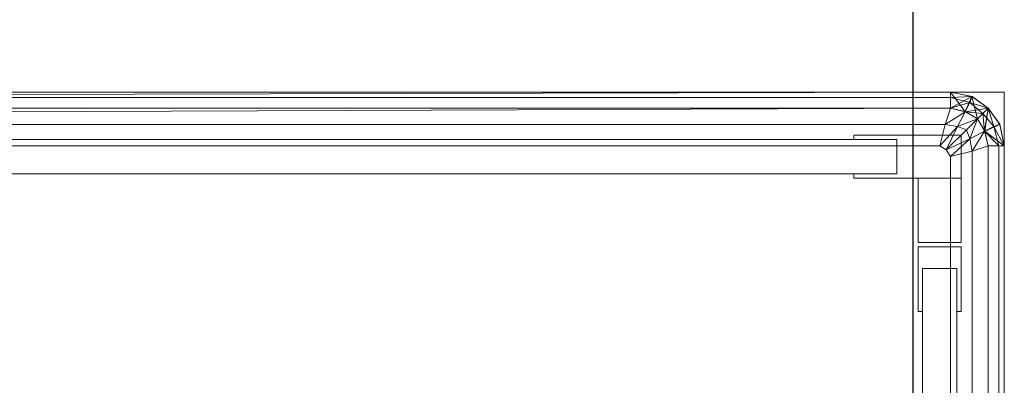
# Model space of a CAD drawing. Header units: metres. Extents: x 391.1 to 430.4, y 12.7 to 29.8.
# Tile 176 of 208: x 410.0804 to 410.2634, y 14.9261 to 14.9941. Entities that reach past the tile are written whole.
import ezdxf

# ---------------------------------------------------------------- set-up
doc = ezdxf.new("R2010")
doc.units = ezdxf.units.M
doc.layers.add('01_CARPINTERIA', color=5, linetype='Continuous', lineweight=25, true_color=0x0000ff)
doc.layers.add('A-DETL-____-MBND', color=7, linetype='Continuous', lineweight=18)

# ---------------------------------------------------------------- blocks, each defined once
blk = doc.blocks.new('Family - Plats de dutxa PS-1-153666-02_SAN_P0')
at = {"layer": 'A-DETL-____-MBND', "color": 253, "true_color": 0xaaaaaa}
for p, q in [((0.81, 0.80026), (0.01, 0.80026)), ((0.81, 0.80026), (0.01, 0.80026)), ((0.8, 0.80026), (0.41, 0.79926)), ((0.41, 0.79926), (0.8, 0.80026)), ((0.41, 0.79926), (0.8, 0.80026)), ((0.41, 0.80026), (0.8, 0.80026)), ((0.41, 0.79926), (0.8, 0.80026)), ((0.8, 0.80026), (0.41, 0.80026)), ((0.51, 0.80026), (0.8, 0.80026)), ((0.51, 0.80026), (0.8, 0.80026)), ((0.8, 0.80026), (0.8, 0.79726)), ((0.8, 0.80026), (0.80398, 0.79943)), ((0.8, 0.80026), (0.804, 0.79941)), ((0.8, 0.80026), (0.804, 0.79941)), ((0.8, 0.80026), (0.8, 0.79926)), ((0.8, 0.79726), (0.8, 0.80026)), ((0.8, 0.80026), (0.804, 0.79941)), ((0.8, 0.80026), (0.80398, 0.79943)), ((0.80398, 0.79943), (0.8, 0.80026)), ((0.80398, 0.79943), (0.8, 0.80026)), ((0.8, 0.80026), (0.80398, 0.79943)), ((0.8, 0.80026), (0.80274, 0.79662)), ((0.80274, 0.79662), (0.8, 0.80026)), ((0.8, 0.79726), (0.8, 0.80026)), ((0.804, 0.79941), (0.8, 0.80026)), ((0.8, 0.80026), (0.8, 0.79926)), ((0.81, 0.00026), (0.81, 0.80026)), ((0.81, 0.00026), (0.81, 0.80026)), ((0.8, 0.79926), (0.41, 0.79926)), ((0.41, 0.79926), (0.8, 0.79926)), ((0.8, 0.79726), (0.80398, 0.79943)), ((0.8, 0.79926), (0.804, 0.79941)), ((0.804, 0.79941), (0.8, 0.79926)), ((0.8, 0.79926), (0.8, 0.79726)), ((0.8, 0.79926), (0.80361, 0.7983)), ((0.80361, 0.7983), (0.8, 0.79926)), ((0.8, 0.79926), (0.8, 0.79726)), ((0.8, 0.79726), (0.80361, 0.7983)), ((0.80361, 0.7983), (0.8, 0.79726)), ((0.80398, 0.79943), (0.80274, 0.79662)), ((0.80274, 0.79662), (0.80398, 0.79943)), ((0.80398, 0.79943), (0.80275, 0.79661)), ((0.80361, 0.7983), (0.80275, 0.79661)), ((0.80275, 0.79661), (0.80361, 0.7983)), ((0.804, 0.79941), (0.80361, 0.7983)), ((0.80361, 0.7983), (0.804, 0.79941)), ((0.80361, 0.7983), (0.806, 0.79626)), ((0.80361, 0.7983), (0.807, 0.79726)), ((0.807, 0.79726), (0.80361, 0.7983)), ((0.806, 0.79626), (0.80361, 0.7983)), ((0.80398, 0.79943), (0.807, 0.79726)), ((0.804, 0.79941), (0.80398, 0.79943)), ((0.807, 0.79726), (0.80398, 0.79943)), ((0.80398, 0.79943), (0.804, 0.79941)), ((0.804, 0.79941), (0.80398, 0.79943)), ((0.80398, 0.79943), (0.807, 0.79726)), ((0.80398, 0.79943), (0.805, 0.79526)), ((0.805, 0.79526), (0.80398, 0.79943)), ((0.804, 0.79941), (0.807, 0.79726)), ((0.804, 0.79941), (0.807, 0.79726)), ((0.804, 0.79941), (0.807, 0.79726)), ((0.807, 0.79726), (0.804, 0.79941)), ((0.807, 0.79726), (0.804, 0.79941)), ((0.8, 0.79726), (0.021, 0.79426)), ((0.021, 0.79426), (0.8, 0.79726)), ((0.41, 0.79726), (0.8, 0.79726)), ((0.8, 0.79726), (0.41, 0.79726)), ((0.8, 0.79726), (0.41, 0.79726)), ((0.8, 0.79726), (0.51, 0.79726)), ((0.799, 0.79426), (0.8, 0.79726)), ((0.8, 0.79726), (0.799, 0.79426)), ((0.799, 0.79426), (0.80275, 0.79661)), ((0.80275, 0.79661), (0.799, 0.79426)), ((0.80275, 0.79661), (0.8, 0.79726)), ((0.80274, 0.79662), (0.8, 0.79726)), ((0.80275, 0.79661), (0.8, 0.79726)), ((0.8, 0.79726), (0.80275, 0.79661)), ((0.80275, 0.79661), (0.80131, 0.79388)), ((0.80131, 0.79388), (0.80275, 0.79661)), ((0.805, 0.79526), (0.80274, 0.79662)), ((0.80275, 0.79661), (0.807, 0.79726)), ((0.805, 0.79526), (0.80275, 0.79661)), ((0.805, 0.79526), (0.80275, 0.79661)), ((0.80275, 0.79661), (0.805, 0.79526)), ((0.80275, 0.79661), (0.806, 0.79626)), ((0.806, 0.79626), (0.80275, 0.79661)), ((0.805, 0.79526), (0.807, 0.79726)), ((0.807, 0.79726), (0.805, 0.79526)), ((0.807, 0.79726), (0.805, 0.79526)), ((0.806, 0.79626), (0.805, 0.79526)), ((0.805, 0.79526), (0.806, 0.79626)), ((0.807, 0.79726), (0.806, 0.79626)), ((0.806, 0.79626), (0.807, 0.79726)), ((0.806, 0.79626), (0.80803, 0.79388)), ((0.806, 0.79626), (0.80635, 0.79302)), ((0.80635, 0.79302), (0.806, 0.79626)), ((0.80803, 0.79388), (0.806, 0.79626)), ((0.807, 0.79726), (0.80635, 0.79302)), ((0.80636, 0.793), (0.807, 0.79726)), ((0.807, 0.79726), (0.80636, 0.793)), ((0.807, 0.79726), (0.80916, 0.79424)), ((0.807, 0.79726), (0.80915, 0.79427)), ((0.80916, 0.79424), (0.807, 0.79726)), ((0.807, 0.79726), (0.80915, 0.79427)), ((0.807, 0.79726), (0.80916, 0.79424)), ((0.80916, 0.79424), (0.807, 0.79726)), ((0.807, 0.79726), (0.80916, 0.79424)), ((0.807, 0.79726), (0.80803, 0.79388)), ((0.80803, 0.79388), (0.807, 0.79726)), ((0.80915, 0.79427), (0.807, 0.79726)), ((0.80131, 0.79388), (0.805, 0.79526)), ((0.805, 0.79526), (0.80131, 0.79388)), ((0.805, 0.79526), (0.803, 0.79326)), ((0.803, 0.79326), (0.805, 0.79526)), ((0.805, 0.79526), (0.80362, 0.79158)), ((0.80362, 0.79158), (0.805, 0.79526)), ((0.80635, 0.79302), (0.805, 0.79526)), ((0.80636, 0.793), (0.805, 0.79526)), ((0.80635, 0.79302), (0.805, 0.79526)), ((0.805, 0.79526), (0.80635, 0.79302)), ((0.799, 0.79426), (0.41, 0.79426)), ((0.799, 0.79426), (0.41, 0.79426)), ((0.798, 0.79026), (0.799, 0.79426)), ((0.799, 0.79426), (0.798, 0.79026)), ((0.798, 0.79026), (0.80131, 0.79388)), ((0.80131, 0.79388), (0.798, 0.79026)), ((0.799, 0.79426), (0.80131, 0.79388)), ((0.80131, 0.79388), (0.799, 0.79426)), ((0.80131, 0.79388), (0.79922, 0.78954)), ((0.79922, 0.78954), (0.80131, 0.79388)), ((0.79922, 0.78954), (0.803, 0.79326)), ((0.803, 0.79326), (0.79922, 0.78954)), ((0.80131, 0.79388), (0.803, 0.79326)), ((0.803, 0.79326), (0.80131, 0.79388)), ((0.803, 0.79326), (0.80362, 0.79158)), ((0.80362, 0.79158), (0.803, 0.79326)), ((0.80362, 0.79158), (0.80635, 0.79302)), ((0.80635, 0.79302), (0.80362, 0.79158)), ((0.80635, 0.79302), (0.804, 0.78926)), ((0.804, 0.78926), (0.80635, 0.79302)), ((0.80635, 0.79302), (0.80916, 0.79424)), ((0.80635, 0.79302), (0.80803, 0.79388)), ((0.80635, 0.79302), (0.80803, 0.79388)), ((0.807, 0.79026), (0.80635, 0.79302)), ((0.80635, 0.79302), (0.81, 0.79026)), ((0.807, 0.79026), (0.80635, 0.79302)), ((0.809, 0.79026), (0.80635, 0.79302)), ((0.80635, 0.79302), (0.807, 0.79026)), ((0.80635, 0.79302), (0.809, 0.79026)), ((0.80636, 0.793), (0.80916, 0.79424)), ((0.80636, 0.793), (0.80916, 0.79424)), ((0.80636, 0.793), (0.81, 0.79026)), ((0.81, 0.79026), (0.80636, 0.793)), ((0.807, 0.79026), (0.80636, 0.793)), ((0.80803, 0.79388), (0.80915, 0.79427)), ((0.80803, 0.79388), (0.80915, 0.79427)), ((0.81, 0.79026), (0.80803, 0.79388)), ((0.80803, 0.79388), (0.809, 0.79026)), ((0.80803, 0.79388), (0.81, 0.79026)), ((0.809, 0.79026), (0.80803, 0.79388)), ((0.80915, 0.79427), (0.81, 0.79026)), ((0.80916, 0.79424), (0.80915, 0.79427)), ((0.80916, 0.79424), (0.80915, 0.79427)), ((0.81, 0.79026), (0.80915, 0.79427)), ((0.80915, 0.79427), (0.81, 0.79026)), ((0.80915, 0.79427), (0.81, 0.79026)), ((0.80915, 0.79427), (0.80916, 0.79424)), ((0.81, 0.79026), (0.80915, 0.79427)), ((0.80916, 0.79424), (0.81, 0.79026)), ((0.80916, 0.79424), (0.81, 0.79026)), ((0.81, 0.79026), (0.80916, 0.79424)), ((0.80916, 0.79424), (0.81, 0.79026)), ((0.038, 0.79146), (0.79, 0.79146)), ((0.79, 0.79146), (0.038, 0.79146)), ((0.782, 0.79146), (0.782, 0.79226)), ((0.782, 0.79226), (0.802, 0.79226)), ((0.802, 0.79226), (0.782, 0.79226)), ((0.782, 0.79226), (0.782, 0.79146)), ((0.79, 0.79146), (0.782, 0.79146)), ((0.782, 0.79146), (0.79, 0.79146)), ((0.79, 0.78506), (0.79, 0.79146)), ((0.79, 0.79146), (0.79, 0.78506)), ((0.79, 0.79146), (0.79, 0.78506)), ((0.79, 0.78506), (0.79, 0.79146)), ((0.79922, 0.78954), (0.80362, 0.79158)), ((0.80362, 0.79158), (0.79922, 0.78954)), ((0.80362, 0.79158), (0.8, 0.78826)), ((0.8, 0.78826), (0.80362, 0.79158)), ((0.802, 0.79226), (0.802, 0.78426)), ((0.802, 0.78426), (0.802, 0.79226)), ((0.80362, 0.79158), (0.804, 0.78926)), ((0.804, 0.78926), (0.80362, 0.79158)), ((0.798, 0.79026), (0.41, 0.79026)), ((0.798, 0.79026), (0.41, 0.79026)), ((0.79922, 0.78954), (0.798, 0.79026)), ((0.798, 0.79026), (0.79922, 0.78954)), ((0.8, 0.78826), (0.79922, 0.78954)), ((0.79922, 0.78954), (0.8, 0.78826)), ((0.804, 0.78926), (0.8, 0.78826)), ((0.8, 0.78826), (0.804, 0.78926)), ((0.807, 0.79026), (0.804, 0.78926)), ((0.804, 0.78926), (0.807, 0.79026)), ((0.804, 0.40026), (0.804, 0.78926)), ((0.804, 0.40026), (0.804, 0.78926)), ((0.807, 0.79026), (0.81, 0.79026)), ((0.807, 0.01026), (0.807, 0.79026)), ((0.807, 0.79026), (0.81, 0.79026)), ((0.807, 0.79026), (0.807, 0.40026)), ((0.809, 0.79026), (0.807, 0.79026)), ((0.807, 0.79026), (0.807, 0.40026)), ((0.807, 0.40026), (0.807, 0.79026)), ((0.81, 0.79026), (0.807, 0.79026)), ((0.809, 0.79026), (0.807, 0.79026)), ((0.81, 0.79026), (0.809, 0.79026)), ((0.809, 0.79026), (0.809, 0.40026)), ((0.809, 0.79026), (0.809, 0.40026)), ((0.81, 0.79026), (0.809, 0.79026)), ((0.81, 0.79026), (0.81, 0.30026)), ((0.81, 0.79026), (0.81, 0.30026)), ((0.81, 0.30026), (0.81, 0.79026)), ((0.81, 0.79026), (0.81, 0.40026)), ((0.81, 0.79026), (0.81, 0.40026)), ((0.81, 0.79026), (0.81, 0.40026)), ((0.81, 0.79026), (0.81, 0.40026)), ((0.8, 0.40026), (0.8, 0.78826)), ((0.8, 0.40026), (0.8, 0.78826)), ((0.79, 0.78506), (0.038, 0.78506)), ((0.038, 0.78506), (0.79, 0.78506)), ((0.782, 0.78426), (0.782, 0.78506)), ((0.782, 0.78506), (0.79, 0.78506)), ((0.79, 0.78506), (0.782, 0.78506)), ((0.782, 0.78506), (0.782, 0.78426)), ((0.802, 0.78426), (0.782, 0.78426)), ((0.782, 0.78426), (0.802, 0.78426)), ((0.794, 0.78426), (0.802, 0.78426)), ((0.794, 0.77226), (0.794, 0.78426)), ((0.802, 0.78426), (0.794, 0.78426)), ((0.794, 0.78426), (0.794, 0.77226)), ((0.802, 0.78426), (0.802, 0.77226)), ((0.802, 0.77226), (0.802, 0.78426)), ((0.802, 0.77226), (0.794, 0.77226)), ((0.794, 0.77226), (0.802, 0.77226)), ((0.794, 0.75946), (0.794, 0.77146)), ((0.794, 0.77146), (0.802, 0.77146)), ((0.802, 0.77146), (0.794, 0.77146)), ((0.794, 0.77146), (0.794, 0.75946)), ((0.802, 0.77146), (0.802, 0.75946)), ((0.802, 0.75946), (0.802, 0.77146)), ((0.8012, 0.76746), (0.7948, 0.76746)), ((0.7948, 0.76746), (0.7948, 0.75946)), ((0.7948, 0.75946), (0.7948, 0.76746)), ((0.7948, 0.76746), (0.8012, 0.76746)), ((0.7948, 0.04106), (0.7948, 0.76746)), ((0.7948, 0.76746), (0.8012, 0.76746)), ((0.8012, 0.76746), (0.7948, 0.76746)), ((0.7948, 0.76746), (0.7948, 0.04106)), ((0.8012, 0.75946), (0.8012, 0.76746)), ((0.8012, 0.76746), (0.8012, 0.75946)), ((0.8012, 0.76746), (0.8012, 0.04106)), ((0.8012, 0.04106), (0.8012, 0.76746)), ((0.7948, 0.75946), (0.794, 0.75946)), ((0.794, 0.75946), (0.7948, 0.75946)), ((0.802, 0.75946), (0.8012, 0.75946)), ((0.8012, 0.75946), (0.802, 0.75946))]:
    blk.add_line(p, q, dxfattribs=at)
blk = doc.blocks.new('Family - LONDR55-XX_ZZ-ARQ-CAA-M3D-Londres55-155804-02_SAN_P0')
at = {"layer": '01_CARPINTERIA', "color": 161, "true_color": 0xaaaaff}
blk.add_line((0.99568, 0.09), (0.05, 0.09), dxfattribs=at)
blk.add_line((0.99568, 0.09), (0.05, 0.09), dxfattribs=at)
blk = doc.blocks.new('Family - Porta PB-155805-02_SAN_P0')
blk.add_blockref('Family - LONDR55-XX_ZZ-ARQ-CAA-M3D-Londres55-155804-02_SAN_P0', (0, 0))
blk = doc.blocks.new('LONDR55-XX_ZZ-ARQ-CAA-M3D-Londres55_ifc-1-02_SAN_P0')
at = {"layer": '01_CARPINTERIA', "color": 253, "lineweight": 18, "true_color": 0xaaaaaa, "rotation": 90}
blk.add_blockref('Family - Porta PB-155805-02_SAN_P0', (410.33645, 14.17617), dxfattribs=at)
at = {"layer": 'A-DETL-____-MBND', "color": 253, "lineweight": 18, "true_color": 0xaaaaaa}
blk.add_blockref('Family - Plats de dutxa PS-1-153666-02_SAN_P0', (409.45344, 14.18035), dxfattribs=at)

msp = doc.modelspace()

# ---------------------------------------------------------------- block references
at = {"lineweight": 5}
msp.add_blockref('LONDR55-XX_ZZ-ARQ-CAA-M3D-Londres55_ifc-1-02_SAN_P0', (0, 0), dxfattribs=at)

doc.saveas('drawing.dxf')
